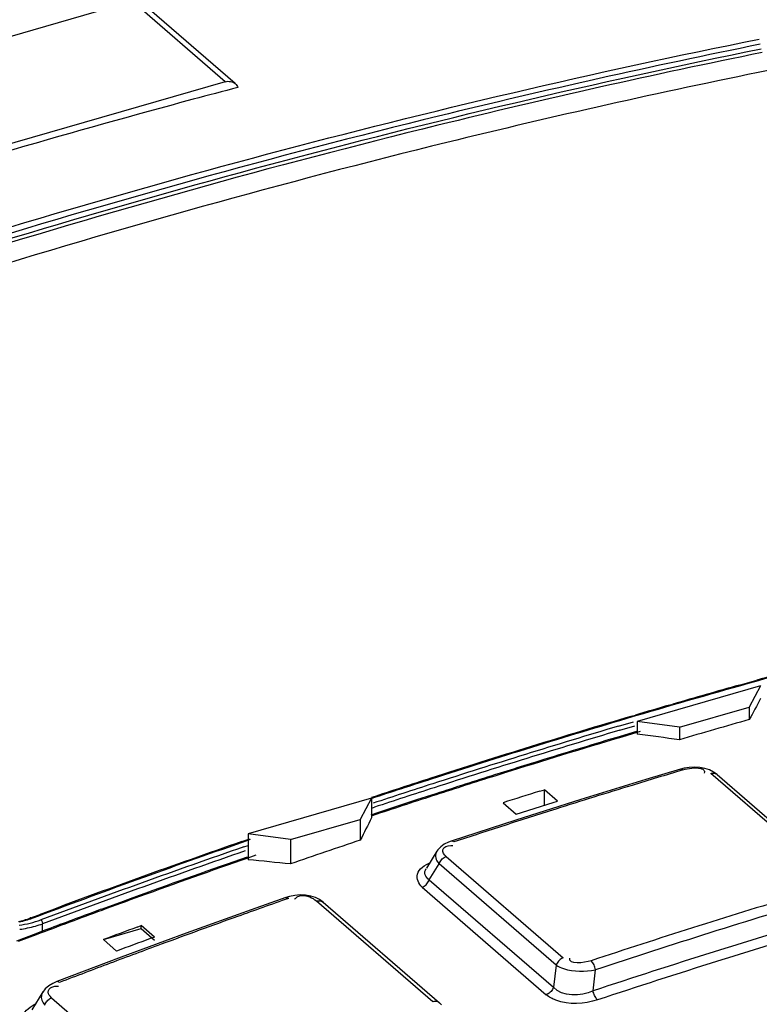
# Model space of a CAD drawing. Header units: inches. Extents: x 0 to 117, y 0 to 83.
# Tile 47 of 70: x 98.656 to 99.126, y 25.938 to 26.564. Entities that reach past the tile are written whole.
import ezdxf

# ---------------------------------------------------------------- set-up
doc = ezdxf.new("R2010")
doc.units = ezdxf.units.IN
doc.header["$LTSCALE"] = 6.431102
doc.header["$MEASUREMENT"] = 0
doc.layers.get('0').update_dxf_attribs({"linetype": 'CONTINUOUS'})

msp = doc.modelspace()

# ---------------------------------------------------------------- linework, layer by layer
at = {"color": 7, "linetype": 'CONTINUOUS'}
for p, q in [((98.48832, 26.50652), (98.72777, 26.57564)), ((98.78682, 26.5245), (98.72777, 26.57564)), ((98.79326, 26.52342), (98.73421, 26.57456)), ((98.78682, 26.5245), (98.54737, 26.45538)), ((99.12707, 26.14049), (99.04866, 26.11785)), ((99.11357, 26.14103), (99.11568, 26.14163)), ((99.11568, 26.14163), (99.12467, 26.14414)), ((99.12707, 26.14049), (99.11987, 26.12704)), ((99.12614, 26.14396), (99.12393, 26.14334)), ((99.06924, 26.12836), (99.07136, 26.12897)), ((99.04535, 26.12135), (99.0475, 26.12199)), ((99.04766, 26.12142), (99.04551, 26.12078)), ((99.07555, 26.11425), (99.11987, 26.12704)), ((99.11987, 26.12704), (99.11987, 26.1191)), ((99.03673, 26.11492), (99.04638, 26.11778)), ((99.03772, 26.11243), (99.04711, 26.11522)), ((99.04866, 26.11785), (99.04866, 26.1098)), ((99.07555, 26.11425), (99.04866, 26.11785)), ((99.04819, 26.1115), (99.03777, 26.1084)), ((99.04837, 26.11086), (99.03886, 26.10803)), ((99.05052, 26.1115), (99.04837, 26.11086)), ((99.07555, 26.11425), (99.07555, 26.10631)), ((98.98433, 26.09214), (98.98072, 26.09102)), ((98.98994, 26.09387), (98.98433, 26.09214)), ((98.96361, 26.08567), (98.95799, 26.0839)), ((98.96381, 26.08502), (98.95819, 26.08325)), ((99.07608, 26.08767), (99.05407, 26.08103)), ((99.07846, 26.08827), (99.07608, 26.08767)), ((99.08174, 26.08876), (99.07846, 26.08827)), ((99.09135, 26.08582), (99.09124, 26.08512)), ((99.16958, 26.02064), (99.09545, 26.08484)), ((99.09936, 26.0842), (99.17349, 26.02)), ((99.05407, 26.08103), (99.01276, 26.06829)), ((98.92069, 26.07199), (98.90842, 26.068)), ((98.98677, 26.07364), (98.98969, 26.07455)), ((98.98969, 26.06454), (98.98969, 26.07455)), ((98.99808, 26.06728), (98.98969, 26.07455)), ((98.87988, 26.06913), (98.80146, 26.04649)), ((98.87988, 26.06913), (98.87268, 26.05568)), ((98.87988, 26.06913), (98.87988, 26.0567)), ((98.9634, 26.06627), (98.9718, 26.059)), ((99.01276, 26.06829), (98.97146, 26.05519)), ((98.9718, 26.059), (98.99516, 26.06633)), ((98.99516, 26.06633), (98.99808, 26.06728)), ((98.88306, 26.05967), (98.87937, 26.05845)), ((98.88328, 26.05901), (98.87959, 26.05779)), ((98.87988, 26.06284), (98.88178, 26.06347)), ((98.82835, 26.04289), (98.87268, 26.05568)), ((98.87268, 26.05568), (98.87268, 26.04249)), ((98.97146, 26.05519), (98.93055, 26.04187)), ((98.80146, 26.04649), (98.80146, 26.03)), ((98.82835, 26.04289), (98.80146, 26.04649)), ((98.79749, 26.04164), (98.80259, 26.04341)), ((98.80281, 26.0428), (98.7977, 26.04102)), ((98.82835, 26.04289), (98.82835, 26.02739)), ((98.7987, 26.0382), (98.80146, 26.03915)), ((98.92143, 26.03557), (98.9147, 26.02464)), ((98.93017, 26.03913), (98.93154, 26.0391)), ((98.80629, 26.03287), (98.80115, 26.03108)), ((98.92177, 26.02862), (98.92275, 26.02739)), ((98.92734, 26.03207), (99.00171, 25.96767)), ((98.91651, 26.01727), (98.92275, 26.02739)), ((98.99712, 25.96298), (98.92275, 26.02739)), ((98.91651, 26.01727), (98.99541, 25.94894)), ((98.91194, 26.01259), (98.99084, 25.94426)), ((98.7322, 26.00731), (98.72655, 26.00526)), ((98.82539, 26.00602), (98.80335, 25.99821)), ((98.82778, 26.00673), (98.82539, 26.00602)), ((98.83109, 26.00737), (98.82778, 26.00673)), ((98.91875, 25.93969), (98.84489, 26.00366)), ((98.84906, 26.00311), (98.92293, 25.93914)), ((98.70812, 25.99851), (98.7031, 25.99666)), ((98.80335, 25.99821), (98.76206, 25.9833)), ((98.66276, 25.99289), (98.66858, 25.99507)), ((98.67225, 25.98517), (98.66645, 25.98299)), ((98.67081, 25.98449), (98.67088, 25.98936)), ((98.70946, 25.97927), (98.73353, 25.98622)), ((98.73086, 25.98716), (98.73353, 25.98814)), ((98.73353, 25.98622), (98.73353, 25.98814)), ((98.74193, 25.98087), (98.73353, 25.98814)), ((98.73353, 25.98622), (98.74193, 25.97895)), ((98.66645, 25.98299), (98.65418, 25.97835)), ((98.6667, 25.9823), (98.65526, 25.97797)), ((98.70946, 25.97927), (98.71785, 25.97199)), ((98.76206, 25.9833), (98.7208, 25.96805)), ((98.72053, 25.97299), (98.71785, 25.97199)), ((98.7208, 25.96805), (98.67992, 25.95258)), ((98.99712, 25.96298), (98.99541, 25.94894)), ((99.02057, 25.94667), (99.02222, 25.96014)), ((98.67252, 25.94793), (98.67094, 25.94588)), ((98.67951, 25.94966), (98.68088, 25.94968)), ((98.67103, 25.94602), (98.66402, 25.93453)), ((98.67657, 25.94229), (98.75116, 25.87769)), ((98.6712, 25.93904), (98.67226, 25.9377)), ((98.92424, 25.93783), (98.92293, 25.93914))]:
    msp.add_line(p, q, dxfattribs=at)
for points in [[(99.07608, 26.08767), (99.0762, 26.0877), (99.07655, 26.08771), (99.07693, 26.08761), (99.07732, 26.08741), (99.07772, 26.08711)], [(99.08842, 26.08865), (99.08508, 26.08889), (99.08174, 26.08876)], [(99.09457, 26.08707), (99.09162, 26.08804), (99.08842, 26.08865)], [(99.09939, 26.08417), (99.09721, 26.08575), (99.09457, 26.08707)], [(99.09545, 26.08484), (99.09615, 26.085), (99.09683, 26.08506), (99.09749, 26.08502), (99.09811, 26.08488), (99.09869, 26.08465), (99.0992, 26.08433), (99.09936, 26.0842)], [(98.93055, 26.04187), (98.92875, 26.0412), (98.92608, 26.03988), (98.92379, 26.03825), (98.92193, 26.03627), (98.9214, 26.03552)], [(98.93219, 26.04131), (98.93181, 26.04161), (98.93142, 26.04181), (98.93105, 26.04191), (98.93071, 26.04191), (98.93055, 26.04187)], [(98.92275, 26.02739), (98.92302, 26.02808), (98.92337, 26.02875), (98.92379, 26.0294), (98.92427, 26.03), (98.92481, 26.03055), (98.9254, 26.03104), (98.92602, 26.03146), (98.92667, 26.03181), (98.92734, 26.03207)], [(98.91194, 26.01259), (98.9126, 26.01285), (98.91325, 26.0132), (98.91387, 26.01362), (98.91446, 26.01411), (98.915, 26.01466), (98.91548, 26.01527), (98.91589, 26.01591), (98.91624, 26.01658), (98.91651, 26.01727)], [(98.82539, 26.00602), (98.82555, 26.00606), (98.82588, 26.00606), (98.82625, 26.00596), (98.82663, 26.00576), (98.82703, 26.00546)], [(98.8379, 26.00748), (98.83449, 26.00762), (98.83109, 26.00737)], [(98.84421, 26.00598), (98.84119, 26.00693), (98.8379, 26.00748)], [(98.84908, 26.00309), (98.84689, 26.00467), (98.84421, 26.00598)], [(98.84489, 26.00366), (98.84542, 26.00382), (98.84602, 26.00393), (98.84666, 26.00397), (98.84736, 26.00391), (98.84807, 26.00371), (98.84871, 26.00338), (98.84906, 26.00311)], [(98.66407, 25.99265), (98.6639, 25.99279), (98.66373, 25.9929), (98.66357, 25.99298), (98.66341, 25.99304), (98.66326, 25.99306), (98.66312, 25.99306), (98.66299, 25.99303), (98.66287, 25.99297), (98.66276, 25.99289)], [(98.66976, 25.99181), (98.66992, 25.99165), (98.67008, 25.99144), (98.67025, 25.9912), (98.6704, 25.99092), (98.67054, 25.99063), (98.67066, 25.99031), (98.67076, 25.98998), (98.67084, 25.98966), (98.67088, 25.98936)], [(99.00171, 25.96767), (99.00104, 25.9674), (99.00039, 25.96706), (98.99977, 25.96663), (98.99918, 25.96614), (98.99864, 25.96559), (98.99816, 25.96499), (98.99774, 25.96435), (98.99739, 25.96368), (98.99712, 25.96298)], [(99.02222, 25.96014), (99.02204, 25.96091), (99.0218, 25.96168), (99.02152, 25.96244), (99.02121, 25.96315), (99.02087, 25.96381), (99.02051, 25.96443), (99.02011, 25.96499), (99.01971, 25.96547), (99.01931, 25.96587)], [(98.67992, 25.95258), (98.67742, 25.95147), (98.67472, 25.94984), (98.67252, 25.94793)], [(98.68155, 25.95201), (98.68117, 25.95231), (98.68079, 25.95251), (98.68043, 25.95262), (98.6801, 25.95263), (98.67992, 25.95258)], [(98.99541, 25.94894), (98.99514, 25.94825), (98.99479, 25.94758), (98.99437, 25.94694), (98.99389, 25.94634), (98.99335, 25.94579), (98.99277, 25.9453), (98.99215, 25.94487), (98.9915, 25.94453), (98.99084, 25.94426)], [(99.02349, 25.94095), (99.02308, 25.94135), (99.02268, 25.94183), (99.02229, 25.94239), (99.02193, 25.943), (99.02159, 25.94366), (99.02128, 25.94437), (99.021, 25.94512), (99.02076, 25.94589), (99.02057, 25.94667)], [(98.67226, 25.9377), (98.67251, 25.93836), (98.67284, 25.93901), (98.67323, 25.93962), (98.67368, 25.94021), (98.67419, 25.94074), (98.67474, 25.94123), (98.67533, 25.94165), (98.67594, 25.94201), (98.67657, 25.94229)], [(98.92293, 25.93914), (98.92271, 25.93931), (98.92217, 25.93964), (98.92156, 25.93986), (98.9209, 25.93998), (98.9202, 25.93999), (98.91948, 25.93989), (98.91875, 25.93969)]]:
    msp.add_lwpolyline(points, dxfattribs=at)
for centre, radius, start, end in [((100.09824, 21.29401), 5.4878, 104.5464, 107.16415), ((100.0751, 21.40001), 5.36849, 104.5911, 107.26161), ((100.07765, 21.3951), 5.36791, 104.65556, 107.27178), ((100.07834, 21.39606), 5.36653, 104.61386, 107.28187), ((100.13174, 21.41606), 5.27694, 104.67442, 104.99352), ((100.16249, 21.30419), 5.39296, 105.00158, 107.51758), ((100.55402, 21.02083), 5.31896, 105.09185, 105.5886), ((100.55587, 21.01903), 5.32062, 105.10599, 105.58776), ((100.57102, 20.96498), 5.37675, 105.61296, 106.45868), ((100.56734, 20.97327), 5.36835, 105.71213, 106.18066), ((100.57589, 20.94377), 5.39907, 106.20389, 106.44435), ((100.5956, 20.87788), 5.46784, 106.47043, 107.87259), ((100.59762, 20.87554), 5.47006, 106.48393, 107.88525), ((100.58968, 20.94437), 5.37943, 105.85643, 106.3478), ((100.64423, 20.72204), 5.62736, 106.59818, 107.85619), ((100.64428, 20.72336), 5.62344, 106.60014, 107.86076), ((100.60061, 20.88053), 5.4558, 106.63393, 107.45833), ((100.59603, 20.89244), 5.44375, 106.63337, 107.15951), ((100.60692, 20.85712), 5.48071, 107.26033, 107.44777), ((100.61575, 20.82915), 5.51004, 107.50936, 107.91652), ((100.64584, 20.85109), 5.46579, 106.67219, 106.8493), ((100.61855, 20.80599), 5.5433, 107.87039, 108.28034), ((100.6206, 20.80364), 5.54555, 107.88306, 108.29286), ((100.66777, 20.64836), 5.7047, 107.8543, 108.25324), ((100.61709, 20.82801), 5.51085, 107.51912, 107.92607), ((100.64757, 20.84537), 5.47177, 106.8493, 107.02636), ((100.6693, 20.64506), 5.70565, 107.85865, 108.25753), ((100.62791, 20.79456), 5.54601, 107.92607, 108.33518), ((100.62782, 20.83013), 5.49431, 107.37853, 107.63404), ((100.65432, 20.82347), 5.49469, 107.02679, 107.55667), ((100.62836, 20.79027), 5.55092, 108.05005, 108.32557), ((100.66826, 20.77931), 5.541, 107.55629, 107.90731), ((100.66267, 20.79646), 5.52296, 108.08317, 108.25961), ((100.666, 20.78627), 5.53368, 107.90722, 108.08317), ((100.66926, 20.66185), 5.69546, 109.18414, 110.6139), ((100.66655, 20.66595), 5.69134, 109.17193, 110.55177), ((100.65638, 20.73227), 5.60178, 108.56727, 109.04619), ((100.71963, 20.49665), 5.86504, 109.118398, 110.457056), ((100.72216, 20.49043), 5.86907, 109.121953, 110.457149), ((100.66605, 20.67996), 5.66749, 109.21372, 109.95102), ((100.66742, 20.67878), 5.66834, 109.22295, 109.95999), ((100.68045, 20.64014), 5.70983, 110.01089, 110.20781), ((100.68101, 20.64122), 5.70829, 109.95943, 110.21678), ((100.7382, 20.57618), 5.75583, 109.392442, 109.563399), ((98.83537, 26.00147), 0.00559, 134.07363, 143.33639), ((100.75011, 20.7201), 5.52392, 106.85254, 108.25978), ((100.74959, 20.72446), 5.51327, 106.67435, 108.25884), ((100.69055, 20.61534), 5.73587, 110.216932, 110.661213), ((100.68906, 20.61681), 5.7347, 110.261533, 110.590388), ((100.72768, 20.60579), 5.7244, 109.5634, 109.73542), ((98.64611, 26.03757), 0.04768, 281.32094, 285.79929), ((98.64637, 26.05694), 0.0692, 277.91659, 289.75814), ((98.64561, 26.03935), 0.04953, 285.78777, 290.25744), ((100.72295, 20.61915), 5.71023, 109.73601, 110.25407), ((100.74612, 20.73168), 5.49305, 106.6354, 108.30851), ((98.65025, 26.04501), 0.05936, 285.62495, 290.34489), ((100.70119, 20.61481), 5.72227, 110.14076, 110.36917), ((100.74844, 20.72752), 5.49138, 106.63526, 108.30767), ((100.70876, 20.60978), 5.71989, 110.11217, 110.34065), ((100.74708, 20.55358), 5.7801, 110.25352, 110.595289), ((100.72004, 20.62541), 5.70335, 110.59483, 110.94164)]:
    msp.add_arc(centre, radius, start, end, dxfattribs=at)
for centre, major_axis, ratio, start_param, end_param in [((99.1105, 21.33086), (1.33341, 6.06691), 0.249311, 0.714318, 0.717892), ((99.1105, 21.33086), (7.45724, -1.63899), 0.615841, 1.709976, 1.71355), ((98.96779, 21.45446), (1.33341, 6.06691), 0.249311, 0.766146, 0.769723), ((99.25322, 21.20727), (7.45724, -1.63899), 0.615841, 1.76182, 1.765399)]:
    msp.add_ellipse(centre, major_axis=major_axis, ratio=ratio, start_param=start_param, end_param=end_param, dxfattribs=at)
for points, knots in [([(97.8405, 26.50843), (97.94207, 26.55085), (98.34241, 26.70526), (98.76061, 26.81464), (99.07563, 26.86494)], [0, 0, 0, 0, 0.256523, 1, 1, 1, 1]), ([(98.3004, 26.31399), (98.36868, 26.33957), (98.63896, 26.435), (98.91672, 26.50954), (99.12624, 26.55163)], [0, 0, 0, 0, 0.254391, 1, 1, 1, 1]), ([(99.12689, 26.54833), (99.05843, 26.53451), (98.78109, 26.47243), (98.50893, 26.38761), (98.3082, 26.31251)], [0, 0, 0, 0, 0.245775, 1, 1, 1, 1]), ([(99.12801, 26.54307), (99.05903, 26.52909), (98.77952, 26.46631), (98.5053, 26.38043), (98.30309, 26.30437)], [0, 0, 0, 0, 0.245748, 1, 1, 1, 1]), ([(98.30333, 26.3072), (98.37147, 26.3328), (98.6412, 26.42835), (98.91839, 26.50312), (99.12751, 26.54545)], [0, 0, 0, 0, 0.254372, 1, 1, 1, 1]), ([(99.13183, 26.53164), (99.06347, 26.5178), (98.78653, 26.45565), (98.51478, 26.37077), (98.31435, 26.29566)], [0, 0, 0, 0, 0.245776, 1, 1, 1, 1]), ([(98.78691, 26.52452), (98.78798, 26.52483), (98.79027, 26.52491), (98.79234, 26.52398), (98.79318, 26.52331)], [0, 0, 0, 0, 0.511673, 1, 1, 1, 1]), ([(98.79318, 26.52331), (98.79358, 26.523), (98.7943, 26.52226), (98.79479, 26.52135), (98.79496, 26.52087)], [0, 0, 0, 0, 0.503652, 1, 1, 1, 1]), ([(99.08904, 26.08803), (99.08937, 26.08795), (99.08995, 26.08776), (99.09049, 26.08744), (99.09071, 26.08725)], [0, 0, 0, 0, 0.53753, 1, 1, 1, 1]), ([(99.09071, 26.08725), (99.09091, 26.08708), (99.09126, 26.08664), (99.09136, 26.08609), (99.09135, 26.08582)], [0, 0, 0, 0, 0.492921, 1, 1, 1, 1]), ([(98.92134, 26.03542), (98.92074, 26.03444), (98.92007, 26.03196), (98.92107, 26.02964), (98.92177, 26.02862)], [0, 0, 0, 0, 0.481696, 1, 1, 1, 1]), ([(98.92734, 26.03207), (98.92611, 26.03313), (98.92319, 26.03717), (98.92825, 26.03909), (98.93017, 26.03913)], [0, 0, 0, 0, 0.456727, 1, 1, 1, 1]), ([(98.91194, 26.01259), (98.90981, 26.01457), (98.90649, 26.02249), (98.91391, 26.02674), (98.91731, 26.02832)], [0, 0, 0, 0, 0.437478, 1, 1, 1, 1]), ([(98.91651, 26.01727), (98.91535, 26.01803), (98.91315, 26.02018), (98.91385, 26.02326), (98.91454, 26.02438)], [0, 0, 0, 0, 0.512209, 1, 1, 1, 1]), ([(98.83573, 26.00708), (98.83495, 26.00707), (98.8334, 26.00685), (98.83203, 26.00602), (98.83148, 26.00549)], [0, 0, 0, 0, 0.502736, 1, 1, 1, 1]), ([(98.66407, 25.99265), (98.66277, 25.99219), (98.66012, 25.99133), (98.65741, 25.99064), (98.65603, 25.99034)], [0, 0, 0, 0, 0.492658, 1, 1, 1, 1]), ([(98.99712, 25.96298), (98.99857, 25.962), (99.0066, 25.95881), (99.01561, 25.95866), (99.02222, 25.96014)], [0, 0, 0, 0, 0.205528, 1, 1, 1, 1]), ([(98.67657, 25.94229), (98.67552, 25.9432), (98.67344, 25.94565), (98.67541, 25.94866), (98.67664, 25.94913)], [0, 0, 0, 0, 0.514901, 1, 1, 1, 1]), ([(98.67664, 25.94913), (98.67704, 25.94928), (98.678, 25.94953), (98.67897, 25.94963), (98.67951, 25.94966)], [0, 0, 0, 0, 0.447959, 1, 1, 1, 1]), ([(98.67093, 25.94586), (98.67033, 25.94487), (98.66961, 25.94241), (98.67054, 25.94006), (98.6712, 25.93904)], [0, 0, 0, 0, 0.488689, 1, 1, 1, 1]), ([(99.02349, 25.94095), (99.01505, 25.93832), (99.00271, 25.93742), (98.99264, 25.94276), (98.99084, 25.94426)], [0, 0, 0, 0, 0.79048, 1, 1, 1, 1]), ([(98.66132, 25.92224), (98.65916, 25.92425), (98.65613, 25.93243), (98.66343, 25.93687), (98.66687, 25.93866)], [0, 0, 0, 0, 0.432498, 1, 1, 1, 1])]:
    msp.add_open_spline(points, degree=3, knots=knots, dxfattribs=at)
for points in [[(99.07773, 26.08711), (99.08135, 26.0882), (99.08537, 26.08895), (99.08904, 26.08803)], [(98.84489, 26.00366), (98.84242, 26.0058), (98.83899, 26.00715), (98.83573, 26.00708)], [(98.65629, 25.98583), (98.65964, 25.98627), (98.66298, 25.98693), (98.66623, 25.98785)], [(99.01932, 25.96587), (99.01501, 25.96444), (99.00463, 25.96311), (99.00579, 25.96751)], [(99.02057, 25.94667), (99.01294, 25.94312), (99.00096, 25.9426), (98.99541, 25.94894)]]:
    msp.add_open_spline(points, degree=3, dxfattribs=at)

doc.saveas('drawing.dxf')
